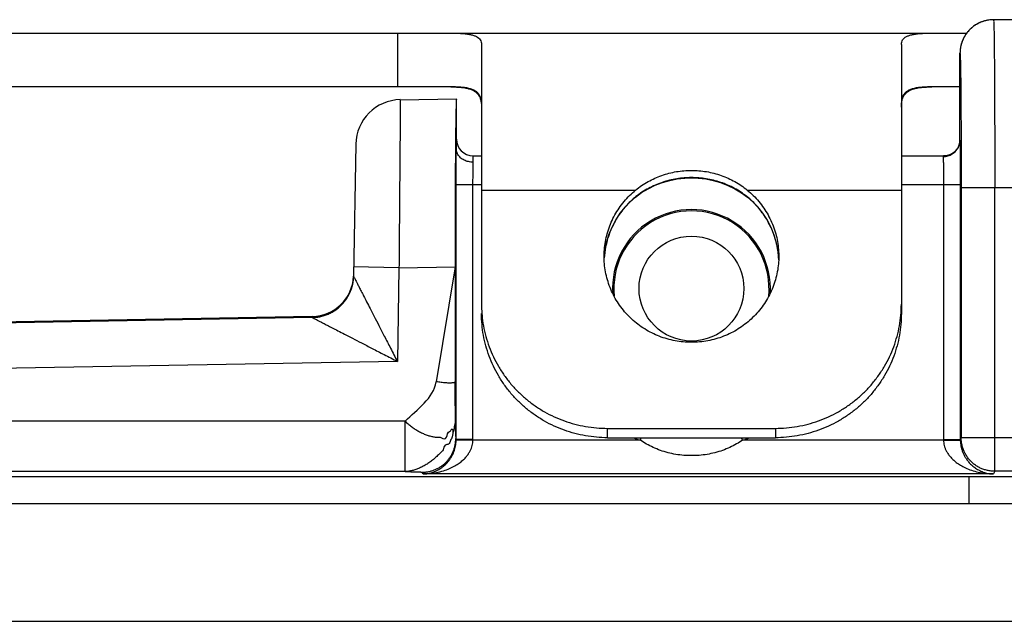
# Model space of a CAD drawing. Header units: inches. Extents: x 0.2 to 16.8, y 0.1 to 10.8.
# Tile 6 of 22: x 3.334 to 3.92, y 5.763 to 6.121. Entities that reach past the tile are written whole.
import ezdxf

# ---------------------------------------------------------------- set-up
doc = ezdxf.new("R2010")
doc.units = ezdxf.units.IN
doc.header["$LTSCALE"] = 0.935
doc.header["$MEASUREMENT"] = 0
doc.layers.get('0').update_dxf_attribs({"linetype": 'CONTINUOUS'})

msp = doc.modelspace()

# ---------------------------------------------------------------- linework, layer by layer
at = {"color": 7, "linetype": 'Continuous'}
for p, q in [((4.5673, 6.12146), (3.91348, 6.12146)), ((2.76757, 6.11346), (3.89748, 6.11346)), ((3.55857, 6.11346), (3.55857, 6.08146)), ((3.60857, 6.10667), (3.60857, 5.95213)), ((3.85857, 6.10667), (3.85857, 5.94657)), ((3.89347, 6.10056), (3.89348, 6.09146)), ((3.89347, 6.04976), (3.89348, 6.09146)), ((3.89348, 6.09146), (3.89348, 6.09146)), ((3.89348, 6.09146), (3.89348, 6.09146)), ((3.59038, 6.08146), (2.76757, 6.08146)), ((3.89348, 6.08146), (3.87676, 6.08146)), ((3.56021, 6.07387), (3.59357, 6.07446)), ((3.59357, 6.04443), (3.59357, 6.07446)), ((3.53369, 6.04735), (3.53232, 5.9688)), ((3.89347, 6.04983), (3.89345, 6.04929)), ((3.89347, 6.04983), (3.89347, 6.04976)), ((3.60357, 6.03664), (3.60357, 6.04046)), ((3.60357, 6.04046), (3.60857, 6.04046)), ((3.85857, 6.04046), (3.88389, 6.04046)), ((3.59348, 5.87167), (3.59348, 6.02346)), ((3.59348, 6.02346), (3.60857, 6.02346)), ((3.60348, 5.87167), (3.60348, 6.02346)), ((3.85857, 6.02346), (3.89365, 6.02346)), ((3.88366, 6.02346), (3.88366, 5.87167)), ((3.89365, 6.02346), (3.89365, 5.87167)), ((3.60857, 6.02008), (3.70034, 6.02008)), ((3.76679, 6.02008), (3.85857, 6.02008)), ((3.89418, 6.02146), (3.89418, 5.87272)), ((4.5673, 6.02146), (3.89418, 6.02146)), ((3.91418, 5.85272), (3.91418, 6.02146)), ((3.69426, 6.01013), (3.69431, 6.01027)), ((3.77029, 6.01284), (3.77287, 6.01013)), ((3.77287, 6.01013), (3.77283, 6.01027)), ((3.68162, 5.97899), (3.68163, 5.97909)), ((3.53232, 5.96884), (3.53232, 5.96884)), ((3.55941, 5.97384), (3.53241, 5.97432)), ((3.55941, 5.97384), (3.55844, 5.91812)), ((3.55941, 5.97384), (3.59278, 5.97443)), ((3.59278, 5.97443), (3.5816, 5.90599)), ((3.59278, 5.97443), (3.59288, 5.90599)), ((3.52914, 5.95703), (3.5298, 5.9583)), ((3.50777, 5.94479), (1.95826, 5.91774)), ((3.50776, 5.94424), (1.95826, 5.91719)), ((3.50777, 5.94479), (3.50776, 5.94424)), ((3.55844, 5.91812), (1.95873, 5.8902)), ((3.56304, 5.88255), (2.01482, 5.88255)), ((3.56304, 5.85255), (3.56304, 5.88255)), ((3.68357, 5.87271), (3.68357, 5.87827)), ((3.68357, 5.87827), (3.78357, 5.87827)), ((3.78357, 5.87827), (3.78357, 5.87271)), ((3.59348, 5.87167), (3.59322, 5.87219)), ((3.60348, 5.87167), (3.59348, 5.87167)), ((3.70317, 5.87115), (3.60348, 5.87115)), ((3.68357, 5.87271), (3.78357, 5.87271)), ((3.70317, 5.87115), (3.7037, 5.87271)), ((3.76396, 5.87115), (3.76344, 5.87271)), ((3.88366, 5.87115), (3.76396, 5.87115)), ((3.88366, 5.87167), (3.89365, 5.87167)), ((3.89418, 5.87272), (3.89365, 5.87167)), ((3.93017, 5.87272), (3.89418, 5.87272)), ((3.56304, 5.85255), (2.01482, 5.85255)), ((3.57374, 5.85115), (3.57322, 5.8522)), ((3.91418, 5.85272), (3.91339, 5.85115)), ((3.93017, 5.85272), (3.91418, 5.85272)), ((2.01624, 5.84971), (3.899, 5.84971)), ((3.91339, 5.85115), (3.57374, 5.85115)), ((3.899, 5.83346), (3.899, 5.84971)), ((2.03057, 5.83346), (3.92557, 5.83346)), ((2.03057, 5.76346), (4.00457, 5.76346))]:
    msp.add_line(p, q, dxfattribs=at)
for points in [[(3.91348, 6.12146), (3.91254, 6.12143), (3.91163, 6.12137), (3.91074, 6.12127), (3.90988, 6.12113), (3.90904, 6.12096), (3.90823, 6.12076), (3.90745, 6.12053), (3.9067, 6.12027), (3.90597, 6.11999), (3.90526, 6.11969), (3.90459, 6.11937), (3.90394, 6.11903), (3.90331, 6.11868), (3.90271, 6.11831), (3.90213, 6.11792), (3.90157, 6.11753), (3.90104, 6.11712), (3.90053, 6.1167), (3.90005, 6.11627), (3.89958, 6.11584), (3.89914, 6.1154), (3.89872, 6.11495), (3.89831, 6.11449), (3.89793, 6.11403), (3.89757, 6.11357), (3.89722, 6.1131), (3.8969, 6.11264), (3.89659, 6.11217), (3.8963, 6.11169), (3.89603, 6.11122), (3.89577, 6.11075), (3.89553, 6.11028), (3.89531, 6.10981), (3.8951, 6.10934), (3.89491, 6.10888), (3.89473, 6.10842), (3.89457, 6.10796), (3.89442, 6.10751), (3.89428, 6.10706), (3.89416, 6.10661), (3.89405, 6.10618), (3.89395, 6.10575), (3.89386, 6.10534), (3.89379, 6.10493), (3.89372, 6.10454), (3.89367, 6.10416), (3.89362, 6.1038), (3.89358, 6.10345), (3.89355, 6.10311), (3.89353, 6.10279), (3.89351, 6.10249), (3.89349, 6.10221)], [(3.89349, 6.10221), (3.89349, 6.10195), (3.89348, 6.10171), (3.89348, 6.10146), (3.89347, 6.1012), (3.89347, 6.10056)], [(3.89345, 6.04929), (3.89336, 6.04845), (3.89315, 6.04752), (3.89282, 6.04652), (3.89233, 6.04547), (3.89166, 6.04442), (3.89079, 6.04339), (3.88975, 6.04246), (3.88855, 6.04167), (3.88724, 6.04107), (3.88589, 6.04067), (3.88455, 6.04048), (3.88389, 6.04046)], [(3.69426, 6.01013), (3.69688, 6.01288), (3.70023, 6.01584), (3.70388, 6.01853), (3.70781, 6.02089), (3.71195, 6.02291), (3.71624, 6.02455), (3.72065, 6.02581), (3.72514, 6.02669), (3.72966, 6.0272), (3.73357, 6.02733)], [(3.73357, 6.02733), (3.73752, 6.02719), (3.74204, 6.02668), (3.74652, 6.0258), (3.75093, 6.02454), (3.75522, 6.02289), (3.75936, 6.02087), (3.76329, 6.0185), (3.76695, 6.01581), (3.77029, 6.01284)], [(3.68163, 5.97909), (3.68209, 5.98394), (3.68303, 5.98872), (3.68442, 5.99338), (3.68626, 5.9979), (3.68853, 6.00222), (3.69121, 6.00631), (3.69426, 6.01013)], [(3.77287, 6.01013), (3.77593, 6.00631), (3.77861, 6.00222), (3.78087, 5.9979), (3.78271, 5.99338), (3.78411, 5.98871), (3.78504, 5.98393)], [(3.78504, 5.98393), (3.78551, 5.97909), (3.78551, 5.979)], [(3.53232, 5.9688), (3.53218, 5.9666), (3.53172, 5.9638), (3.53095, 5.96108), (3.5298, 5.9583)]]:
    msp.add_lwpolyline(points, dxfattribs=at)
msp.add_circle((3.73357, 5.96146), 0.03121, dxfattribs=at)
for centre, radius, start, end in [((3.56068, 6.04688), 0.027, 91, 179), ((3.60357, 6.05046), 0.01, 180, 270), ((3.73357, 5.96146), 0.047, 356.41932, 183.58068), ((3.73357, 5.96146), 0.04621, 354.31366, 185.68634), ((3.50733, 5.96979), 0.025, 270.99992, 357.73495), ((3.73357, 5.96146), 0.09528, 248.75991, 251.39748), ((3.73357, 5.96146), 0.09528, 288.60252, 291.24009)]:
    msp.add_arc(centre, radius, start, end, dxfattribs=at)
for points, knots in [([(3.91133, 6.12134), (3.91074, 6.12128), (3.90951, 6.12109), (3.90767, 6.12063), (3.90582, 6.11996), (3.90404, 6.11912), (3.90235, 6.11811), (3.90077, 6.11694), (3.89932, 6.11562), (3.898, 6.11416), (3.89683, 6.11259), (3.89582, 6.1109), (3.89498, 6.10912), (3.89438, 6.10745), (3.89409, 6.10636), (3.89398, 6.1059)], [0, 0, 0, 0, 0.00176648, 0.00372911, 0.00569175, 0.00765439, 0.00961704, 0.01157969, 0.01354235, 0.01550502, 0.0174677, 0.01943038, 0.02139307, 0.02335577, 0.02476249, 0.02476249, 0.02476249, 0.02476249]), ([(3.91348, 6.12146), (3.91283, 6.12146), (3.91211, 6.12142), (3.91139, 6.12135), (3.91133, 6.12134)], [0, 0, 0, 0, 0.001962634, 0.002158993, 0.002158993, 0.002158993, 0.002158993]), ([(3.91348, 6.12146), (3.91359, 6.12146), (3.91346, 6.1208), (3.91366, 6.12011), (3.91363, 6.11845), (3.91372, 6.11638), (3.91375, 6.11364), (3.9138, 6.11036), (3.91385, 6.10653), (3.9139, 6.10218), (3.91394, 6.09734), (3.91398, 6.09203), (3.91401, 6.08628), (3.91405, 6.08013), (3.91408, 6.07362), (3.9141, 6.06679), (3.91413, 6.05967), (3.91415, 6.05231), (3.91416, 6.04477), (3.91417, 6.03708), (3.91418, 6.02929), (3.91418, 6.02407), (3.91418, 6.02146)], [0, 0, 0, 0, 0.0003135, 0.0012394, 0.0027744, 0.0049093, 0.0076307, 0.0109207, 0.0147576, 0.019117, 0.023972, 0.0292936, 0.0350506, 0.0412099, 0.0477347, 0.0545846, 0.0617173, 0.0690879, 0.0766499, 0.0843561, 0.092159, 0.1000102, 0.1000102, 0.1000102, 0.1000102]), ([(3.59038, 6.11346), (3.5915, 6.11346), (3.59365, 6.11343), (3.59671, 6.11331), (3.59943, 6.11306), (3.60181, 6.11269), (3.60385, 6.11216), (3.60554, 6.11147), (3.60688, 6.11058), (3.60787, 6.10947), (3.60846, 6.10814), (3.60857, 6.10717), (3.60857, 6.10667)], [0, 0, 0, 0, 0.00338136, 0.00644479, 0.0091782, 0.01158127, 0.01366796, 0.01546856, 0.01703677, 0.0184583, 0.01985193, 0.02135089, 0.02135089, 0.02135089, 0.02135089]), ([(3.85857, 6.10667), (3.85857, 6.10717), (3.85868, 6.10814), (3.85927, 6.10947), (3.86025, 6.11058), (3.8616, 6.11147), (3.86329, 6.11216), (3.86532, 6.11269), (3.8677, 6.11306), (3.87043, 6.11331), (3.87349, 6.11343), (3.87563, 6.11346), (3.87676, 6.11346)], [0, 0, 0, 0, 0.00149896, 0.00289259, 0.00431412, 0.00588234, 0.00768294, 0.00976962, 0.01217269, 0.01490611, 0.01796953, 0.02135089, 0.02135089, 0.02135089, 0.02135089]), ([(3.89398, 6.1059), (3.89394, 6.10572), (3.89377, 6.1049), (3.89355, 6.10342), (3.89348, 6.10211), (3.89348, 6.10146)], [0, 0, 0, 0, 0.000556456, 0.002519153, 0.004481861, 0.004481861, 0.004481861, 0.004481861]), ([(3.89348, 6.09146), (3.89348, 6.09168), (3.89348, 6.09216), (3.89348, 6.0929), (3.89348, 6.09368), (3.89348, 6.09449), (3.89347, 6.09531), (3.89347, 6.09614), (3.89347, 6.09696), (3.89347, 6.09762), (3.89347, 6.09814), (3.89347, 6.09851), (3.89347, 6.09886), (3.89347, 6.0992), (3.89347, 6.09952), (3.89347, 6.09983), (3.89347, 6.10011), (3.89347, 6.10037), (3.89347, 6.10058), (3.89347, 6.10073), (3.89347, 6.10083), (3.89347, 6.10092), (3.89347, 6.10101), (3.89347, 6.10109), (3.89347, 6.10117), (3.89348, 6.10123), (3.89348, 6.10129), (3.89348, 6.10133), (3.89348, 6.10136), (3.89348, 6.10138), (3.89348, 6.1014), (3.89348, 6.10141), (3.89348, 6.10143), (3.89348, 6.10144), (3.89348, 6.10144), (3.89348, 6.10145), (3.89348, 6.10145), (3.89348, 6.10145), (3.89348, 6.10146), (3.89348, 6.10146), (3.89348, 6.10146)], [0, 0, 0, 0, 0.00068436, 0.00142634, 0.00221188, 0.00302696, 0.00385753, 0.00468955, 0.00550897, 0.00630175, 0.00668376, 0.00705385, 0.00741026, 0.00775123, 0.00807501, 0.00837985, 0.00866398, 0.00892566, 0.00916313, 0.00927223, 0.00937463, 0.00947009, 0.00955841, 0.00963935, 0.00971271, 0.00977826, 0.00983579, 0.00988507, 0.00990655, 0.00992588, 0.00994305, 0.00995802, 0.00997077, 0.00998126, 0.00998948, 0.0099954, 0.0099975, 0.00999901, 0.00999996, 0.01000041, 0.01000041, 0.01000041, 0.01000041]), ([(3.89348, 6.10146), (3.89357, 6.10146), (3.89348, 6.10088), (3.89366, 6.10027), (3.89364, 6.0988), (3.89372, 6.09697), (3.89376, 6.09455), (3.8938, 6.09278), (3.89381, 6.09182)], [0, 0, 0, 0, 0.000276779, 0.001094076, 0.00245243, 0.004342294, 0.006746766, 0.009650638, 0.009650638, 0.009650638, 0.009650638]), ([(3.89382, 6.09147), (3.89384, 6.09045), (3.89387, 6.08816), (3.89391, 6.08444), (3.89396, 6.08018), (3.894, 6.07551), (3.89404, 6.07048), (3.89407, 6.06511), (3.8941, 6.05944), (3.89412, 6.05351), (3.89414, 6.04736), (3.89416, 6.04103), (3.89417, 6.03457), (3.89418, 6.02803), (3.89418, 6.02365), (3.89418, 6.02146)], [0, 0, 0, 0, 0.00303492, 0.00687831, 0.01115296, 0.01582897, 0.02087551, 0.02625935, 0.031941, 0.03788099, 0.04404347, 0.05039166, 0.05687544, 0.06343529, 0.07001105, 0.07001105, 0.07001105, 0.07001105]), ([(3.59038, 6.08146), (3.59147, 6.08146), (3.59354, 6.08142), (3.59649, 6.08123), (3.59909, 6.08086), (3.60137, 6.0803), (3.60333, 6.07954), (3.60498, 6.07854), (3.60632, 6.07727), (3.60735, 6.07574), (3.60807, 6.07392), (3.60833, 6.07259), (3.60842, 6.07188)], [0, 0, 0, 0, 0.00327807, 0.00622252, 0.00884341, 0.01116752, 0.01324107, 0.01513071, 0.01692394, 0.01872333, 0.02063628, 0.02276495, 0.02276495, 0.02276495, 0.02276495]), ([(3.60857, 6.07168), (3.60857, 6.0724), (3.60847, 6.07376), (3.60793, 6.07566), (3.607, 6.07725), (3.60569, 6.07854), (3.60402, 6.07956), (3.602, 6.08032), (3.59962, 6.08088), (3.59687, 6.08123), (3.59374, 6.08142), (3.59154, 6.08146), (3.59038, 6.08146)], [0, 0, 0, 0, 0.00216662, 0.00407557, 0.00585195, 0.00763054, 0.00953609, 0.01166717, 0.01409313, 0.01685872, 0.01998534, 0.02347442, 0.02347442, 0.02347442, 0.02347442]), ([(3.87676, 6.08146), (3.8756, 6.08146), (3.87339, 6.08142), (3.87027, 6.08123), (3.86752, 6.08088), (3.86513, 6.08032), (3.86311, 6.07956), (3.86144, 6.07854), (3.86014, 6.07725), (3.85921, 6.07566), (3.85867, 6.07376), (3.85857, 6.0724), (3.85857, 6.07168)], [0, 0, 0, 0, 0.00348908, 0.0066157, 0.00938129, 0.01180726, 0.01393834, 0.01584389, 0.01762247, 0.01939885, 0.02130781, 0.02347442, 0.02347442, 0.02347442, 0.02347442]), ([(3.85871, 6.07188), (3.8588, 6.07259), (3.85906, 6.07392), (3.85978, 6.07574), (3.86081, 6.07727), (3.86216, 6.07854), (3.86381, 6.07954), (3.86577, 6.0803), (3.86804, 6.08086), (3.87065, 6.08123), (3.87359, 6.08142), (3.87567, 6.08146), (3.87676, 6.08146)], [0, 0, 0, 0, 0.00212868, 0.00404163, 0.00584102, 0.00763425, 0.00952389, 0.01159744, 0.01392155, 0.01654244, 0.01948688, 0.02276495, 0.02276495, 0.02276495, 0.02276495]), ([(3.56021, 6.07387), (3.56021, 6.07377), (3.56021, 6.07336), (3.5602, 6.07244), (3.56019, 6.0709), (3.56017, 6.06877), (3.56015, 6.06606), (3.56012, 6.06277), (3.56009, 6.05894), (3.56006, 6.05459), (3.56002, 6.04974), (3.55998, 6.04443), (3.55993, 6.03868), (3.55988, 6.03254), (3.55983, 6.02603), (3.55977, 6.01919), (3.55972, 6.01207), (3.55966, 6.00472), (3.5596, 5.99717), (3.55954, 5.98948), (3.55947, 5.98168), (3.55943, 5.97646), (3.55941, 5.97384)], [0, 0, 0, 0, 0.0003088, 0.0012338, 0.0027688, 0.0049041, 0.0076259, 0.0109172, 0.0147568, 0.0191199, 0.0239781, 0.0293015, 0.0350591, 0.0412179, 0.0477417, 0.0545905, 0.0617219, 0.0690923, 0.0766561, 0.0843669, 0.0921762, 0.1000325, 0.1000325, 0.1000325, 0.1000325]), ([(3.59357, 6.07395), (3.59354, 6.0736), (3.59349, 6.07269), (3.59343, 6.07103), (3.59336, 6.06879), (3.5933, 6.06599), (3.59324, 6.06264), (3.59318, 6.05876), (3.59313, 6.05438), (3.59308, 6.04952), (3.59303, 6.04421), (3.59298, 6.03848), (3.59294, 6.03236), (3.59291, 6.0259), (3.59287, 6.01914), (3.59285, 6.0121), (3.59282, 6.00484), (3.59281, 5.9974), (3.59279, 5.98982), (3.59278, 5.98214), (3.59278, 5.977), (3.59278, 5.97443)], [0, 0, 0, 0, 0.00107354, 0.00273836, 0.00498038, 0.00778514, 0.01114554, 0.01503301, 0.01941903, 0.02429474, 0.0296203, 0.03535271, 0.04148129, 0.04795953, 0.05473165, 0.06178301, 0.06906601, 0.07651571, 0.08411007, 0.0918063, 0.09953512, 0.09953512, 0.09953512, 0.09953512]), ([(3.88392, 6.04003), (3.88425, 6.04004), (3.88504, 6.04012), (3.88629, 6.04038), (3.88763, 6.04087), (3.88889, 6.04154), (3.89003, 6.04238), (3.89105, 6.04336), (3.89191, 6.04448), (3.89259, 6.0457), (3.89309, 6.04701), (3.89334, 6.04808), (3.89341, 6.0487), (3.89343, 6.04887)], [0, 0, 0, 0, 0.00097791, 0.00240177, 0.00382315, 0.00524087, 0.00665403, 0.00806208, 0.0094649, 0.01086277, 0.0122564, 0.01364682, 0.01414675, 0.01414675, 0.01414675, 0.01414675]), ([(3.89347, 6.04976), (3.89348, 6.04951), (3.8935, 6.04891), (3.89352, 6.04788), (3.89354, 6.04659), (3.89356, 6.04505), (3.89358, 6.04327), (3.8936, 6.04129), (3.89361, 6.03911), (3.89362, 6.03677), (3.89364, 6.03428), (3.89364, 6.03168), (3.89365, 6.02898), (3.89365, 6.02623), (3.89365, 6.02438), (3.89365, 6.02346)], [0, 0, 0, 0, 0.00075625, 0.00178773, 0.00308599, 0.00463591, 0.00641572, 0.00840636, 0.01059015, 0.01294382, 0.01544038, 0.01805279, 0.02075547, 0.02351835, 0.02630262, 0.02630262, 0.02630262, 0.02630262]), ([(3.59348, 6.02346), (3.59348, 6.02445), (3.59348, 6.02643), (3.59349, 6.02937), (3.59349, 6.03224), (3.5935, 6.035), (3.59352, 6.03762), (3.59353, 6.04006), (3.59355, 6.04229), (3.59356, 6.0437), (3.59357, 6.04436)], [0, 0, 0, 0, 0.0029827, 0.00593768, 0.00881793, 0.01158958, 0.014219, 0.01667219, 0.0189165, 0.02090541, 0.02090541, 0.02090541, 0.02090541]), ([(3.60357, 6.03666), (3.60309, 6.03666), (3.60215, 6.03672), (3.60075, 6.03695), (3.59942, 6.03734), (3.59816, 6.03787), (3.59702, 6.03853), (3.596, 6.03931), (3.59514, 6.0402), (3.59445, 6.04117), (3.59395, 6.04221), (3.59364, 6.04331), (3.59357, 6.04406), (3.59357, 6.04443)], [0, 0, 0, 0, 0.0014235, 0.00283706, 0.00422927, 0.00559023, 0.00691204, 0.00818949, 0.00942067, 0.01060747, 0.01175572, 0.01287496, 0.01399891, 0.01399891, 0.01399891, 0.01399891]), ([(3.88389, 6.04046), (3.88381, 6.04046), (3.88365, 6.04044), (3.88347, 6.04026), (3.88347, 6.0401), (3.88347, 6.04002)], [0, 0, 0, 0, 0.0002489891, 0.0004506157, 0.0006972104, 0.0006972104, 0.0006972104, 0.0006972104]), ([(3.88347, 6.04002), (3.88348, 6.03982), (3.8835, 6.03935), (3.88353, 6.03852), (3.88355, 6.03747), (3.88358, 6.03621), (3.8836, 6.03477), (3.88361, 6.03315), (3.88363, 6.03139), (3.88364, 6.02951), (3.88365, 6.02754), (3.88365, 6.02552), (3.88366, 6.02415), (3.88366, 6.02346)], [0, 0, 0, 0, 0.00059183, 0.00142102, 0.00247546, 0.00373955, 0.00519435, 0.00681827, 0.00858718, 0.01047472, 0.01245282, 0.01449205, 0.01656207, 0.01656207, 0.01656207, 0.01656207]), ([(3.60348, 6.02346), (3.60348, 6.02409), (3.60348, 6.02534), (3.60349, 6.02719), (3.60349, 6.029), (3.6035, 6.03075), (3.60352, 6.0324), (3.60353, 6.03394), (3.60355, 6.03534), (3.60356, 6.03623), (3.60357, 6.03664)], [0, 0, 0, 0, 0.00188782, 0.00375229, 0.00557039, 0.00731953, 0.00897842, 0.01052551, 0.01193865, 0.01318662, 0.01318662, 0.01318662, 0.01318662]), ([(3.73357, 6.02747), (3.73212, 6.02747), (3.72919, 6.02736), (3.7248, 6.02683), (3.72043, 6.02595), (3.71612, 6.0247), (3.71192, 6.02309), (3.70789, 6.02113), (3.70406, 6.01884), (3.7005, 6.01625), (3.69723, 6.0134), (3.69524, 6.01133), (3.69431, 6.01027)], [0, 0, 0, 0, 0.00435979, 0.00878033, 0.01324141, 0.01772616, 0.02221981, 0.02670755, 0.03116795, 0.03557874, 0.03991778, 0.04415921, 0.04415921, 0.04415921, 0.04415921]), ([(3.70034, 6.02008), (3.70149, 6.02102), (3.70387, 6.0228), (3.70768, 6.02515), (3.71169, 6.02717), (3.71587, 6.02885), (3.72018, 6.03016), (3.72459, 6.03109), (3.72907, 6.03166), (3.73207, 6.03178), (3.73357, 6.03178)], [0, 0, 0, 0, 0.00444529, 0.00891485, 0.01340392, 0.01790313, 0.02240658, 0.02691177, 0.0314153, 0.03591562, 0.03591562, 0.03591562, 0.03591562]), ([(3.73357, 6.03178), (3.73507, 6.03178), (3.73807, 6.03166), (3.74254, 6.03109), (3.74695, 6.03016), (3.75127, 6.02885), (3.75545, 6.02717), (3.75946, 6.02515), (3.76326, 6.0228), (3.76565, 6.02102), (3.76679, 6.02008)], [0, 0, 0, 0, 0.00450024, 0.00900345, 0.01350886, 0.01801213, 0.02251163, 0.0270006, 0.03147027, 0.03591562, 0.03591562, 0.03591562, 0.03591562]), ([(3.77283, 6.01027), (3.77189, 6.01133), (3.76991, 6.0134), (3.76664, 6.01625), (3.76307, 6.01884), (3.75924, 6.02114), (3.7552, 6.0231), (3.75101, 6.02471), (3.7467, 6.02595), (3.74233, 6.02683), (3.73795, 6.02736), (3.73502, 6.02747), (3.73357, 6.02747)], [0, 0, 0, 0, 0.0042423, 0.00858383, 0.01299772, 0.01746092, 0.02195003, 0.02644279, 0.03092515, 0.03538344, 0.03980128, 0.0441592, 0.0441592, 0.0441592, 0.0441592]), ([(3.68157, 5.98069), (3.68157, 5.9812), (3.6816, 5.98332), (3.68189, 5.98704), (3.68273, 5.9918), (3.68402, 5.99646), (3.68574, 6.00098), (3.68789, 6.00532), (3.69045, 6.00944), (3.69338, 6.01331), (3.69668, 6.01688), (3.69909, 6.01905), (3.70034, 6.02008)], [0, 0, 0, 0, 0.00154172, 0.00636416, 0.01118254, 0.01601354, 0.02083905, 0.02567538, 0.03051981, 0.03536145, 0.04022056, 0.0450802, 0.0450802, 0.0450802, 0.0450802]), ([(3.76679, 6.02008), (3.76805, 6.01905), (3.77046, 6.01688), (3.77375, 6.01331), (3.77669, 6.00944), (3.77924, 6.00532), (3.78139, 6.00098), (3.78312, 5.99646), (3.78441, 5.9918), (3.78524, 5.98704), (3.78554, 5.98332), (3.78557, 5.9812), (3.78557, 5.98069)], [0, 0, 0, 0, 0.00485963, 0.00971875, 0.01456038, 0.01940482, 0.02424115, 0.02906666, 0.03389765, 0.03871603, 0.04353847, 0.0450802, 0.0450802, 0.0450802, 0.0450802]), ([(3.69422, 6.01017), (3.69321, 6.00902), (3.69128, 6.00661), (3.6887, 6.00272), (3.68711, 5.99976), (3.68635, 5.99815), (3.68626, 5.99795)], [0, 0, 0, 0, 0.00457143, 0.00927445, 0.01397169, 0.01462816, 0.01462816, 0.01462816, 0.01462816]), ([(3.78088, 5.99795), (3.78079, 5.99815), (3.78002, 5.99976), (3.77844, 6.00272), (3.77586, 6.00661), (3.77392, 6.00902), (3.77292, 6.01017)], [0, 0, 0, 0, 0.00065829, 0.00535553, 0.01005855, 0.01463001, 0.01463001, 0.01463001, 0.01463001]), ([(3.68408, 5.99242), (3.68379, 5.99154), (3.68347, 5.99044), (3.68318, 5.98933), (3.68312, 5.98911)], [0, 0, 0, 0, 0.002778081, 0.003439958, 0.003439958, 0.003439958, 0.003439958]), ([(3.68614, 5.99768), (3.68562, 5.99655), (3.68506, 5.99519), (3.68456, 5.99381), (3.68449, 5.99361)], [0, 0, 0, 0, 0.003745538, 0.004397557, 0.004397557, 0.004397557, 0.004397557]), ([(3.78265, 5.99361), (3.78258, 5.99381), (3.78208, 5.99519), (3.78152, 5.99654), (3.781, 5.99768)], [0, 0, 0, 0, 0.000654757, 0.004390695, 0.004390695, 0.004390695, 0.004390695]), ([(3.78402, 5.98911), (3.78396, 5.98933), (3.78367, 5.99043), (3.78335, 5.99153), (3.78306, 5.99241)], [0, 0, 0, 0, 0.000665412, 0.00343681, 0.00343681, 0.00343681, 0.00343681]), ([(3.68271, 5.98737), (3.68255, 5.98664), (3.68237, 5.98568), (3.68221, 5.98472), (3.68218, 5.9845)], [0, 0, 0, 0, 0.002228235, 0.002920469, 0.002920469, 0.002920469, 0.002920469]), ([(3.78496, 5.98449), (3.78493, 5.98472), (3.78477, 5.98568), (3.78458, 5.98664), (3.78443, 5.98736)], [0, 0, 0, 0, 0.000696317, 0.002919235, 0.002919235, 0.002919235, 0.002919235]), ([(3.73357, 5.92948), (3.73194, 5.92948), (3.72867, 5.92963), (3.72382, 5.93031), (3.71905, 5.93143), (3.71441, 5.93299), (3.70995, 5.93498), (3.70569, 5.93737), (3.70168, 5.94014), (3.69795, 5.94328), (3.69453, 5.94674), (3.69146, 5.95051), (3.68877, 5.95454), (3.68647, 5.9588), (3.68459, 5.96326), (3.68314, 5.96788), (3.68214, 5.9726), (3.68166, 5.97689), (3.68157, 5.97959), (3.68157, 5.98069)], [0, 0, 0, 0, 0.00489316, 0.00979158, 0.01467672, 0.0195675, 0.02445141, 0.0293238, 0.03419964, 0.03905906, 0.0439172, 0.04877063, 0.05360804, 0.05844988, 0.06327992, 0.06810535, 0.07293388, 0.07774967, 0.08103326, 0.08103326, 0.08103326, 0.08103326]), ([(3.78557, 5.98069), (3.78557, 5.97959), (3.78548, 5.97689), (3.78499, 5.9726), (3.78399, 5.96788), (3.78255, 5.96326), (3.78067, 5.9588), (3.77837, 5.95454), (3.77567, 5.95051), (3.77261, 5.94674), (3.76919, 5.94328), (3.76546, 5.94014), (3.76145, 5.93737), (3.75719, 5.93498), (3.75272, 5.93299), (3.74808, 5.93143), (3.74332, 5.93031), (3.73847, 5.92963), (3.7352, 5.92948), (3.73357, 5.92948)], [0, 0, 0, 0, 0.00328359, 0.00809938, 0.01292791, 0.01775333, 0.02258337, 0.02742521, 0.03226263, 0.03711606, 0.0419742, 0.04683361, 0.05170945, 0.05658185, 0.06146575, 0.06635654, 0.07124167, 0.0761401, 0.08103326, 0.08103326, 0.08103326, 0.08103326]), ([(3.53232, 5.96884), (3.53232, 5.96879), (3.53241, 5.96863), (3.53258, 5.96829), (3.53288, 5.96771), (3.53332, 5.96685), (3.53394, 5.96567), (3.53473, 5.96412), (3.53573, 5.96217), (3.53697, 5.95977), (3.53846, 5.95687), (3.54024, 5.95343), (3.54232, 5.94939), (3.54475, 5.94467), (3.54757, 5.9392), (3.55082, 5.9329), (3.55449, 5.92578), (3.55708, 5.92076), (3.55844, 5.91812)], [0, 0, 0, 0, 0.00015789, 0.00051547, 0.00115742, 0.00211122, 0.00342311, 0.00514849, 0.00732737, 0.01000529, 0.0132456, 0.01709937, 0.02162758, 0.02689455, 0.03301004, 0.04010615, 0.04815257, 0.05705143, 0.05705143, 0.05705143, 0.05705143]), ([(3.50776, 5.94424), (3.50863, 5.94425), (3.51037, 5.94437), (3.51294, 5.94482), (3.51545, 5.94554), (3.51787, 5.94652), (3.52018, 5.94774), (3.52235, 5.9492), (3.52435, 5.95087), (3.52617, 5.95275), (3.52779, 5.9548), (3.52872, 5.95627), (3.52914, 5.95703)], [0, 0, 0, 0, 0.00260703, 0.00521412, 0.00782128, 0.01042849, 0.01303576, 0.01564306, 0.01825041, 0.02085778, 0.02346517, 0.02607238, 0.02607238, 0.02607238, 0.02607238]), ([(3.50776, 5.94424), (3.50862, 5.94426), (3.51036, 5.94438), (3.51293, 5.94483), (3.51544, 5.94554), (3.51787, 5.94652), (3.52019, 5.94775), (3.52236, 5.94921), (3.52437, 5.95089), (3.52619, 5.95276), (3.52779, 5.95481), (3.52872, 5.95628), (3.52914, 5.95703)], [0, 0, 0, 0, 0.00259767, 0.00520286, 0.00781356, 0.01042775, 0.01304342, 0.01565855, 0.01827103, 0.02087857, 0.02347925, 0.02607082, 0.02607082, 0.02607082, 0.02607082]), ([(3.78357, 5.87827), (3.78575, 5.87827), (3.79011, 5.87845), (3.79661, 5.8793), (3.803, 5.88069), (3.80925, 5.88263), (3.8153, 5.8851), (3.82111, 5.88808), (3.82664, 5.89154), (3.83184, 5.89547), (3.83667, 5.89983), (3.84109, 5.90459), (3.84508, 5.9097), (3.8486, 5.91515), (3.85163, 5.92087), (3.85413, 5.92683), (3.8561, 5.93298), (3.85752, 5.93928), (3.85838, 5.94568), (3.85857, 5.94998), (3.85857, 5.95213)], [0, 0, 0, 0, 0.0065432, 0.0130831, 0.0196231, 0.026156, 0.0326842, 0.0392072, 0.0457201, 0.0522278, 0.0587248, 0.0652132, 0.0716952, 0.0781661, 0.084632, 0.09109, 0.0975415, 0.1039914, 0.1104353, 0.1168794, 0.1168794, 0.1168794, 0.1168794]), ([(3.68357, 5.87271), (3.68139, 5.87271), (3.67702, 5.8729), (3.67053, 5.87374), (3.66413, 5.87513), (3.65789, 5.87707), (3.65183, 5.87954), (3.64602, 5.88252), (3.6405, 5.88599), (3.6353, 5.88991), (3.63047, 5.89427), (3.62604, 5.89903), (3.62206, 5.90415), (3.61854, 5.90959), (3.61551, 5.91531), (3.613, 5.92127), (3.61103, 5.92743), (3.60961, 5.93373), (3.60876, 5.94012), (3.60857, 5.94442), (3.60857, 5.94657)], [0, 0, 0, 0, 0.0065432, 0.0130831, 0.0196231, 0.026156, 0.0326842, 0.0392072, 0.0457201, 0.0522278, 0.0587248, 0.0652132, 0.0716952, 0.0781661, 0.084632, 0.09109, 0.0975415, 0.1039914, 0.1104353, 0.1168794, 0.1168794, 0.1168794, 0.1168794]), ([(3.60878, 5.94658), (3.6088, 5.94628), (3.609, 5.94384), (3.60961, 5.93928), (3.61103, 5.93298), (3.613, 5.92683), (3.61551, 5.92087), (3.61854, 5.91515), (3.62206, 5.9097), (3.62604, 5.90459), (3.63047, 5.89983), (3.6353, 5.89547), (3.6405, 5.89154), (3.64602, 5.88808), (3.65183, 5.8851), (3.65789, 5.88263), (3.66413, 5.88069), (3.67053, 5.8793), (3.67702, 5.87845), (3.68139, 5.87827), (3.68357, 5.87827)], [0, 0, 0, 0, 0.0008924, 0.0073363, 0.0137862, 0.0202377, 0.0266957, 0.0331616, 0.0396325, 0.0461145, 0.0526029, 0.0590999, 0.0656077, 0.0721206, 0.0786435, 0.0851718, 0.0917047, 0.0982446, 0.1047845, 0.1113277, 0.1113277, 0.1113277, 0.1113277]), ([(3.85857, 5.94657), (3.85857, 5.94442), (3.85838, 5.94012), (3.85752, 5.93373), (3.8561, 5.92743), (3.85413, 5.92127), (3.85163, 5.91531), (3.8486, 5.90959), (3.84508, 5.90415), (3.84109, 5.89903), (3.83667, 5.89427), (3.83184, 5.88991), (3.82664, 5.88599), (3.82111, 5.88252), (3.8153, 5.87954), (3.80925, 5.87707), (3.803, 5.87513), (3.79661, 5.87374), (3.79011, 5.8729), (3.78575, 5.87271), (3.78357, 5.87271)], [0, 0, 0, 0, 0.0064442, 0.012888, 0.0193379, 0.0257894, 0.0322474, 0.0387133, 0.0451842, 0.0516662, 0.0581546, 0.0646516, 0.0711594, 0.0776723, 0.0841952, 0.0907235, 0.0972564, 0.1037964, 0.1103362, 0.1168794, 0.1168794, 0.1168794, 0.1168794]), ([(3.50776, 5.94424), (3.5078, 5.94422), (3.50796, 5.94414), (3.5083, 5.94396), (3.50888, 5.94366), (3.50974, 5.94322), (3.51092, 5.94261), (3.51246, 5.94182), (3.51441, 5.94081), (3.51681, 5.93957), (3.51971, 5.93807), (3.52316, 5.9363), (3.52721, 5.93421), (3.53193, 5.93178), (3.5374, 5.92896), (3.5437, 5.92572), (3.55081, 5.92205), (3.55581, 5.91947), (3.55844, 5.91812)], [0, 0, 0, 0, 0.00014719, 0.00052589, 0.0011632, 0.00210913, 0.00341405, 0.00512973, 0.00730967, 0.00999909, 0.0132435, 0.0171034, 0.02163581, 0.02690578, 0.03302192, 0.04011621, 0.04814845, 0.05701207, 0.05701207, 0.05701207, 0.05701207]), ([(3.59288, 5.90599), (3.59288, 5.90591), (3.59277, 5.90572), (3.59244, 5.90555), (3.59195, 5.90541), (3.59129, 5.90531), (3.59047, 5.90525), (3.5895, 5.90523), (3.5884, 5.90525), (3.58718, 5.90532), (3.58587, 5.90543), (3.58449, 5.90558), (3.58306, 5.90576), (3.58209, 5.90591), (3.5816, 5.90599)], [0, 0, 0, 0, 0.00024392, 0.00059237, 0.00109539, 0.00176316, 0.00259077, 0.00356586, 0.00467262, 0.00589454, 0.00721324, 0.00860884, 0.01006072, 0.01154701, 0.01154701, 0.01154701, 0.01154701]), ([(3.59304, 5.88255), (3.59303, 5.88351), (3.59302, 5.8854), (3.59298, 5.88908), (3.59295, 5.89272), (3.59292, 5.89643), (3.5929, 5.8994), (3.59289, 5.90261), (3.59288, 5.90483), (3.59288, 5.90599)], [0, 0, 0, 0, 0.00289536, 0.00565205, 0.01104669, 0.01383332, 0.0167786, 0.01995688, 0.02344252, 0.02344252, 0.02344252, 0.02344252]), ([(3.56304, 5.88255), (3.56349, 5.88187), (3.56488, 5.88089), (3.56676, 5.87926), (3.56889, 5.87782), (3.57109, 5.87651), (3.57334, 5.87538), (3.57558, 5.87444), (3.57778, 5.8737), (3.57991, 5.87325), (3.5819, 5.87285), (3.58394, 5.8733), (3.58528, 5.87193), (3.58824, 5.87207), (3.58793, 5.87585), (3.59011, 5.87658), (3.59124, 5.87879), (3.5921, 5.87473), (3.59242, 5.87917), (3.59298, 5.88074), (3.59304, 5.88197), (3.59304, 5.88255)], [0, 0, 0, 0, 0.0024282, 0.0049526, 0.00752702, 0.0101027, 0.01263187, 0.01507201, 0.01738998, 0.01956938, 0.02160814, 0.02351159, 0.02528572, 0.02689112, 0.03098877, 0.03254404, 0.03399432, 0.03568557, 0.03855299, 0.0402269, 0.04196279, 0.04196279, 0.04196279, 0.04196279]), ([(3.59304, 5.88255), (3.59304, 5.88189), (3.59288, 5.88056), (3.59281, 5.87866), (3.59109, 5.87662), (3.59168, 5.87358), (3.58998, 5.87113), (3.58931, 5.86862), (3.58625, 5.86851), (3.58601, 5.8653), (3.58379, 5.86351), (3.58198, 5.86153), (3.57992, 5.85978), (3.5778, 5.85815), (3.57559, 5.85669), (3.57334, 5.85542), (3.5711, 5.85438), (3.5689, 5.85356), (3.56681, 5.85299), (3.56486, 5.85266), (3.56362, 5.85256), (3.56304, 5.85255)], [0, 0, 0, 0, 0.00196779, 0.00406658, 0.00545346, 0.00966372, 0.01205673, 0.01445651, 0.0165005, 0.01954124, 0.02221919, 0.02491285, 0.02761077, 0.03029613, 0.03294911, 0.03553904, 0.03802588, 0.04037294, 0.04255343, 0.04453457, 0.04627764, 0.04627764, 0.04627764, 0.04627764]), ([(3.59304, 5.88255), (3.59305, 5.88185), (3.59306, 5.88082), (3.59307, 5.87948), (3.59308, 5.87853), (3.59309, 5.87763), (3.5931, 5.87679), (3.59311, 5.876), (3.59313, 5.87528), (3.59314, 5.87462), (3.59315, 5.87411), (3.59315, 5.87375), (3.59316, 5.8735), (3.59317, 5.87327), (3.59317, 5.87306), (3.59318, 5.87288), (3.59318, 5.87271), (3.59319, 5.87257), (3.59319, 5.87246), (3.5932, 5.87239), (3.5932, 5.87234), (3.5932, 5.8723), (3.59321, 5.87227), (3.59321, 5.87224), (3.59321, 5.87222), (3.59322, 5.87221), (3.59322, 5.8722), (3.59322, 5.8722), (3.59322, 5.87219)], [0, 0, 0, 0, 0.00209644, 0.00308729, 0.00403403, 0.00493227, 0.00577762, 0.00656567, 0.00729205, 0.00795235, 0.00854218, 0.0088093, 0.00905715, 0.0092852, 0.00949288, 0.00967966, 0.00984499, 0.00998832, 0.01010911, 0.01016088, 0.01020682, 0.01024686, 0.01028093, 0.01030898, 0.01033096, 0.01034683, 0.01035249, 0.01035665, 0.01035665, 0.01035665, 0.01035665]), ([(3.57322, 5.8522), (3.57387, 5.8522), (3.57518, 5.85226), (3.57713, 5.85255), (3.57903, 5.85303), (3.58089, 5.85369), (3.58266, 5.85453), (3.58435, 5.85554), (3.58567, 5.85652), (3.58666, 5.85737), (3.5876, 5.85827), (3.5887, 5.85949), (3.58986, 5.86107), (3.59086, 5.86276), (3.5917, 5.86454), (3.59237, 5.86639), (3.59285, 5.86829), (3.59315, 5.87023), (3.59322, 5.87154), (3.59322, 5.87219)], [0, 0, 0, 0, 0.0019625, 0.00392495, 0.00588723, 0.00784988, 0.00981334, 0.01177687, 0.01373934, 0.01472025, 0.01570073, 0.01766044, 0.0196207, 0.02158205, 0.02354411, 0.02550608, 0.02746732, 0.02942785, 0.0313889, 0.0313889, 0.0313889, 0.0313889]), ([(3.57374, 5.85115), (3.57479, 5.85118), (3.57686, 5.8514), (3.57983, 5.85221), (3.58252, 5.8534), (3.58487, 5.85486), (3.58686, 5.85649), (3.58852, 5.85821), (3.58987, 5.85998), (3.59095, 5.86175), (3.5918, 5.86349), (3.59245, 5.86519), (3.59293, 5.86685), (3.59325, 5.86847), (3.59344, 5.87007), (3.59348, 5.87113), (3.59348, 5.87167)], [0, 0, 0, 0, 0.00313267, 0.00622431, 0.00918569, 0.01194853, 0.0145022, 0.01687872, 0.01910043, 0.02117201, 0.02308669, 0.02488956, 0.0266276, 0.02828413, 0.02983845, 0.03145478, 0.03145478, 0.03145478, 0.03145478]), ([(3.57374, 5.85115), (3.57529, 5.85117), (3.57834, 5.85137), (3.58273, 5.85211), (3.58675, 5.85324), (3.59027, 5.85465), (3.59328, 5.85624), (3.59579, 5.85793), (3.59786, 5.85967), (3.59952, 5.86142), (3.60083, 5.86315), (3.60183, 5.86484), (3.60257, 5.86648), (3.60307, 5.86808), (3.60338, 5.86963), (3.60346, 5.87065), (3.60348, 5.87115)], [0, 0, 0, 0, 0.00463704, 0.00913763, 0.01334108, 0.01713711, 0.02051184, 0.02351622, 0.02619953, 0.02859988, 0.03074897, 0.03269201, 0.03447926, 0.03614055, 0.03770624, 0.03921031, 0.03921031, 0.03921031, 0.03921031]), ([(3.60348, 5.87115), (3.60301, 5.87116), (3.60207, 5.87117), (3.6007, 5.8712), (3.59938, 5.87122), (3.59814, 5.87124), (3.597, 5.87126), (3.596, 5.87128), (3.59515, 5.8713), (3.59447, 5.8713), (3.59397, 5.87136), (3.59364, 5.87132), (3.59348, 5.87144), (3.59348, 5.8715)], [0, 0, 0, 0, 0.00141296, 0.00279904, 0.0041299, 0.00537824, 0.00651845, 0.00752717, 0.00838384, 0.0090712, 0.00957575, 0.00988824, 0.01005584, 0.01005584, 0.01005584, 0.01005584]), ([(3.60348, 5.87115), (3.60348, 5.87121), (3.60348, 5.87132), (3.60348, 5.8715), (3.60348, 5.87161), (3.60348, 5.87167)], [0, 0, 0, 0, 0.0001730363, 0.0003460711, 0.0005191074, 0.0005191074, 0.0005191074, 0.0005191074]), ([(3.76396, 5.87115), (3.76283, 5.87038), (3.76039, 5.86888), (3.75645, 5.86686), (3.75212, 5.8651), (3.74756, 5.86371), (3.7429, 5.86273), (3.73823, 5.86215), (3.73357, 5.86196), (3.72891, 5.86215), (3.72424, 5.86273), (3.71959, 5.8637), (3.71506, 5.86509), (3.71075, 5.86683), (3.70679, 5.86885), (3.70433, 5.87038), (3.70317, 5.87115)], [0, 0, 0, 0, 0.00410999, 0.00857545, 0.01328468, 0.01809322, 0.02286516, 0.02756027, 0.03219964, 0.0368372, 0.04153939, 0.04629928, 0.05106334, 0.05573947, 0.06022257, 0.06439904, 0.06439904, 0.06439904, 0.06439904]), ([(3.88366, 5.87167), (3.88366, 5.87161), (3.88366, 5.8715), (3.88366, 5.87132), (3.88366, 5.87121), (3.88366, 5.87115)], [0, 0, 0, 0, 0.0001730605, 0.0003460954, 0.0005191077, 0.0005191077, 0.0005191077, 0.0005191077]), ([(3.88366, 5.87115), (3.88413, 5.87116), (3.88506, 5.87117), (3.88644, 5.8712), (3.88776, 5.87122), (3.889, 5.87124), (3.89013, 5.87126), (3.89113, 5.87128), (3.89199, 5.87129), (3.89266, 5.87132), (3.89319, 5.87132), (3.89345, 5.87138), (3.89365, 5.87136), (3.89366, 5.87132)], [0, 0, 0, 0, 0.00141295, 0.00279902, 0.00412986, 0.00537818, 0.00651838, 0.00752711, 0.00838379, 0.00907116, 0.00957572, 0.00988823, 0.01001147, 0.01001147, 0.01001147, 0.01001147]), ([(3.88366, 5.87115), (3.88367, 5.87065), (3.88376, 5.86963), (3.88406, 5.86807), (3.88457, 5.86648), (3.88531, 5.86483), (3.88631, 5.86314), (3.88762, 5.86141), (3.88928, 5.85966), (3.89135, 5.85792), (3.89386, 5.85624), (3.89686, 5.85465), (3.90039, 5.85324), (3.90441, 5.85211), (3.9088, 5.85137), (3.91185, 5.85117), (3.91339, 5.85115)], [0, 0, 0, 0, 0.00150456, 0.00307086, 0.00473285, 0.00652083, 0.00846417, 0.01061278, 0.01301294, 0.01569577, 0.01869945, 0.02207312, 0.02586769, 0.03006995, 0.03457144, 0.03921042, 0.03921042, 0.03921042, 0.03921042]), ([(3.89366, 5.87167), (3.89366, 5.87113), (3.89369, 5.87007), (3.89389, 5.86847), (3.89421, 5.86685), (3.89469, 5.86518), (3.89534, 5.86348), (3.89618, 5.86174), (3.89727, 5.85998), (3.89862, 5.85821), (3.90028, 5.85649), (3.90226, 5.85486), (3.90461, 5.8534), (3.90731, 5.85221), (3.91028, 5.8514), (3.91235, 5.85118), (3.91339, 5.85115)], [0, 0, 0, 0, 0.00161744, 0.00317192, 0.00482879, 0.00656838, 0.00837337, 0.01028776, 0.01235788, 0.01457871, 0.01695408, 0.01950614, 0.02226708, 0.0252273, 0.02832013, 0.03145478, 0.03145478, 0.03145478, 0.03145478]), ([(3.91418, 5.85272), (3.91344, 5.85272), (3.91196, 5.85281), (3.90977, 5.85318), (3.90762, 5.85379), (3.90554, 5.85464), (3.90357, 5.85572), (3.90172, 5.85702), (3.90004, 5.85852), (3.89854, 5.8602), (3.89723, 5.86203), (3.89614, 5.864), (3.89527, 5.86608), (3.89464, 5.86825), (3.89427, 5.87047), (3.89418, 5.87197), (3.89418, 5.87272)], [0, 0, 0, 0, 0.00221738, 0.00443456, 0.00666227, 0.00890386, 0.0111555, 0.01340736, 0.01565428, 0.01790011, 0.02014739, 0.02239657, 0.02464692, 0.02689746, 0.02914716, 0.03139494, 0.03139494, 0.03139494, 0.03139494]), ([(3.56304, 5.85255), (3.56338, 5.85255), (3.56404, 5.85254), (3.56502, 5.85252), (3.56597, 5.8525), (3.56689, 5.85248), (3.56777, 5.85246), (3.5686, 5.85244), (3.56939, 5.85241), (3.57011, 5.85239), (3.57068, 5.85237), (3.5711, 5.85236), (3.57139, 5.85235), (3.57166, 5.85233), (3.57191, 5.85232), (3.57214, 5.85231), (3.57235, 5.8523), (3.57254, 5.85229), (3.57271, 5.85227), (3.57286, 5.85226), (3.57296, 5.85225), (3.57303, 5.85224), (3.57308, 5.85224), (3.57312, 5.85223), (3.57315, 5.85222), (3.57318, 5.85222), (3.5732, 5.85221), (3.57321, 5.85221), (3.57321, 5.8522), (3.57322, 5.8522), (3.57322, 5.8522), (3.57322, 5.8522)], [0, 0, 0, 0, 0.00100426, 0.00198636, 0.00294055, 0.00386105, 0.00474211, 0.00557796, 0.00636285, 0.00709101, 0.0077567, 0.00806431, 0.00835415, 0.0086255, 0.00887763, 0.00910984, 0.00932141, 0.00951163, 0.00967978, 0.00982518, 0.00994713, 0.0099991, 0.01004497, 0.01008466, 0.01011811, 0.01014527, 0.01016616, 0.01017428, 0.01018091, 0.01018614, 0.01019016, 0.01019016, 0.01019016, 0.01019016]), ([(3.899, 5.84971), (3.90051, 5.84971), (3.90353, 5.84971), (3.90803, 5.84969), (3.91248, 5.84968), (3.91681, 5.84965), (3.92099, 5.84962), (3.92498, 5.84958), (3.92876, 5.84954), (3.93229, 5.84949), (3.93554, 5.84943), (3.93849, 5.84937), (3.9411, 5.84931), (3.94336, 5.84924), (3.94526, 5.84917), (3.94676, 5.84909), (3.94789, 5.84904), (3.94855, 5.84893), (3.94892, 5.84892), (3.94899, 5.84885)], [0, 0, 0, 0, 0.00453245, 0.00905334, 0.01351224, 0.01785921, 0.02205025, 0.02605384, 0.02984168, 0.03338167, 0.03664318, 0.03959818, 0.04222078, 0.04449094, 0.04639103, 0.04790575, 0.04901911, 0.04972207, 0.05001755, 0.05001755, 0.05001755, 0.05001755])]:
    msp.add_open_spline(points, degree=3, knots=knots, dxfattribs=at)
for points in [[(3.89381, 6.09182), (3.89382, 6.0917), (3.89382, 6.09158), (3.89382, 6.09147)], [(3.60842, 6.07188), (3.60843, 6.07181), (3.60844, 6.07174), (3.60845, 6.07167)], [(3.85857, 6.06945), (3.85857, 6.07019), (3.8586, 6.07094), (3.85869, 6.07167)], [(3.85869, 6.07167), (3.85869, 6.07174), (3.8587, 6.07181), (3.85871, 6.07188)], [(3.89343, 6.04887), (3.89345, 6.04914), (3.89347, 6.04941), (3.89347, 6.04968)], [(3.89347, 6.04968), (3.89347, 6.0497), (3.89347, 6.04973), (3.89347, 6.04976)], [(3.88347, 6.04002), (3.88362, 6.04002), (3.88377, 6.04002), (3.88392, 6.04003)], [(3.69431, 6.01027), (3.69428, 6.01024), (3.69425, 6.0102), (3.69422, 6.01017)], [(3.77292, 6.01017), (3.77289, 6.0102), (3.77286, 6.01024), (3.77283, 6.01027)], [(3.68449, 5.99361), (3.68435, 5.99321), (3.68421, 5.99282), (3.68408, 5.99242)], [(3.68626, 5.99795), (3.68622, 5.99786), (3.68618, 5.99777), (3.68614, 5.99768)], [(3.781, 5.99768), (3.78096, 5.99777), (3.78092, 5.99786), (3.78088, 5.99795)], [(3.78306, 5.99241), (3.78293, 5.99281), (3.78279, 5.99321), (3.78265, 5.99361)], [(3.68312, 5.98911), (3.68297, 5.98853), (3.68284, 5.98795), (3.68271, 5.98737)], [(3.78443, 5.98736), (3.7843, 5.98795), (3.78416, 5.98853), (3.78402, 5.98911)], [(3.68173, 5.98067), (3.68172, 5.98062), (3.68172, 5.98058), (3.68171, 5.98053)], [(3.6819, 5.98243), (3.68183, 5.98184), (3.68177, 5.98126), (3.68173, 5.98067)], [(3.68218, 5.9845), (3.68207, 5.98381), (3.68197, 5.98312), (3.6819, 5.98243)], [(3.78524, 5.98243), (3.78516, 5.98312), (3.78507, 5.9838), (3.78496, 5.98449)], [(3.78541, 5.98067), (3.78537, 5.98125), (3.78531, 5.98184), (3.78524, 5.98243)], [(3.78542, 5.98053), (3.78542, 5.98058), (3.78542, 5.98062), (3.78541, 5.98067)], [(3.68171, 5.98053), (3.68169, 5.98025), (3.68167, 5.97996), (3.68166, 5.97968)], [(3.78548, 5.97967), (3.78546, 5.97996), (3.78544, 5.98024), (3.78542, 5.98053)], [(3.78553, 5.97853), (3.78552, 5.97891), (3.7855, 5.97929), (3.78548, 5.97967)], [(3.60857, 5.95213), (3.60857, 5.95028), (3.60864, 5.94842), (3.60878, 5.94658)], [(3.56304, 5.88255), (3.57011, 5.88957), (3.58, 5.89615), (3.5816, 5.90599)]]:
    msp.add_open_spline(points, degree=3, dxfattribs=at)

doc.saveas('drawing.dxf')
